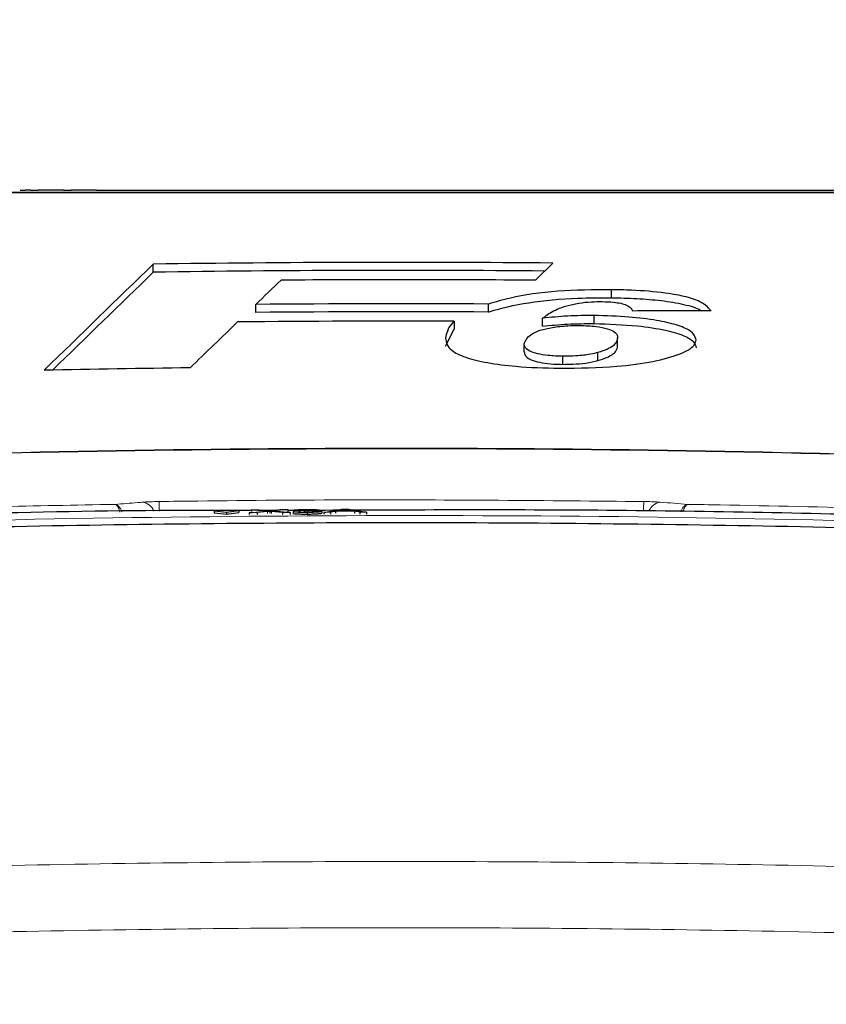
# Paper-space layout 'Blatt3' of a CAD drawing. Header units: millimetres. Extents: x 5 to 418, y 2 to 292.
# Tile 15 of 30: x 200 to 227, y 225 to 259. Entities that reach past the tile are written whole.
import ezdxf

# ---------------------------------------------------------------- set-up
doc = ezdxf.new("R2010")
doc.units = ezdxf.units.MM
doc.layers.add('SLD-0', color=7, linetype='Continuous')
doc.styles.add('SLDTEXTSTYLE0', font='TXT', dxfattribs={"width": 0.605})
doc.dimstyles.new('SLDDIMSTYLE4', dxfattribs={"dimtxt": 3.5, "dimasz": 3.302, "dimexe": 0, "dimexo": 0.0625, "dimgap": 0.875, "dimtad": 1, "dimlfac": 1.5, "dimrnd": 1e-09, "dimzin": 12, "dimdsep": 46, "dimtxsty": 'SLDTEXTSTYLE0', "dimsah": 1, "dimcen": 0.09, "dimadec": 0, "dimazin": 3, "dimtfac": 1, "dimtofl": 0, "dimtmove": 0, "dimatfit": 3, "dimfxl": 1, "dimfrac": 2, "dimtolj": 1, "dimtzin": 12, "dimarcsym": 0})

# ---------------------------------------------------------------- blocks, each defined once
blk = doc.blocks.new('_D_16')
at = {"layer": 'SLD-0', "color": 7}
for p, q in [((149.259, 135.56), (149.259, 267.42)), ((315.259, 135.56), (315.259, 267.42)), ((149.259, 266.42), (315.259, 266.42))]:
    blk.add_line(p, q, dxfattribs=at)
for points in [[(149.259, 266.42), (152.561, 265.912), (152.561, 266.928)], [(315.259, 266.42), (311.957, 266.928), (311.957, 265.912)]]:
    blk.add_solid(points, dxfattribs=at)
at = {"layer": 'SLD-0', "color": 7, "insert": (228.248, 270.931), "char_height": 3.5, "attachment_point": 1, "style": 'SLDTEXTSTYLE0'}
blk.add_mtext('249', dxfattribs=at)

psp = doc.layouts.new('Blatt3')

# ---------------------------------------------------------------- linework, layer by layer
at = {"color": 7, "linetype": 'Continuous', "lineweight": 25}
for p, q in [((199.8625, 252.8935), (200.0262, 252.8935)), ((200.2142, 252.8935), (200.0262, 252.8935)), ((200.2142, 252.8935), (200.4775, 252.8935)), ((200.6655, 252.8935), (200.4775, 252.8935)), ((201.3424, 252.8935), (201.1544, 252.8935)), ((201.3424, 252.8935), (201.592, 252.8935)), ((201.592, 252.8935), (201.6089, 252.8935)), ((201.797, 252.8935), (201.6089, 252.8935)), ((201.9048, 252.8935), (201.797, 252.8935)), ((202.2509, 252.8935), (201.9048, 252.8935)), ((202.4706, 252.8935), (202.2509, 252.8935)), ((202.4706, 252.8935), (220.592, 252.8935)), ((220.592, 252.8935), (221.2587, 252.8935)), ((221.2587, 252.8935), (233.2587, 252.8935)), ((204.4216, 250.0775), (204.4216, 250.3536)), ((217.5279, 249.801), (218.1155, 250.3916)), ((220.1271, 249.2014), (220.1271, 249.4775)), ((207.9338, 248.6973), (207.9338, 248.9734)), ((215.9089, 248.7107), (215.9089, 248.9868)), ((219.5321, 248.3151), (219.5321, 248.5912)), ((214.7403, 248.396), (214.7403, 248.12)), ((217.7653, 248.2215), (217.7653, 248.4976)), ((214.44, 247.5382), (214.7403, 248.12)), ((220.3374, 247.5546), (220.3374, 247.8307)), ((217.1323, 247.3412), (217.1323, 247.6173)), ((218.4644, 246.9175), (218.4644, 247.1936)), ((219.6623, 247.0474), (219.6623, 247.3234)), ((207.3497, 241.9015), (206.5029, 241.8974)), ((206.5029, 241.8974), (206.5033, 241.8309)), ((206.5029, 241.8974), (206.9266, 241.8507)), ((206.5033, 241.8309), (206.9269, 241.7842)), ((206.9266, 241.8507), (207.3497, 241.9015)), ((206.9266, 241.8507), (206.9269, 241.7842)), ((206.9269, 241.7842), (207.35, 241.835)), ((207.3497, 241.9015), (207.35, 241.835)), ((207.7125, 241.8302), (208.2789, 241.8878)), ((207.9763, 241.8315), (207.7125, 241.8302)), ((207.7125, 241.8302), (207.7128, 241.7637)), ((207.7906, 241.9325), (208.0511, 241.9338)), ((208.2789, 241.8878), (207.7906, 241.9325)), ((207.7906, 241.9325), (207.791, 241.866)), ((208.3389, 241.8683), (207.9763, 241.8315)), ((207.9763, 241.8315), (207.9767, 241.7657)), ((208.6324, 241.9097), (207.9931, 241.9097)), ((208.0511, 241.9338), (208.3188, 241.9093)), ((208.4111, 241.8757), (208.4114, 241.811)), ((208.8474, 241.8357), (208.4741, 241.8699)), ((208.4984, 241.9101), (208.7649, 241.9372)), ((209.0291, 241.9385), (208.5412, 241.8889)), ((208.5412, 241.8889), (209.1082, 241.837)), ((208.7649, 241.9372), (209.0291, 241.9385)), ((209.1082, 241.837), (208.8474, 241.8357)), ((208.8474, 241.8357), (208.8477, 241.7717)), ((209.0291, 241.9385), (209.0294, 241.8745)), ((209.5941, 241.9096), (209.0292, 241.9096)), ((209.1082, 241.837), (209.1085, 241.7733)), ((209.2168, 241.865), (209.4134, 241.8672)), ((209.2168, 241.865), (209.2171, 241.8014)), ((209.4328, 241.9131), (209.2362, 241.9134)), ((209.2362, 241.9134), (209.2365, 241.8652)), ((209.4328, 241.9131), (209.4331, 241.8495)), ((209.5884, 241.8877), (209.6086, 241.8996)), ((209.5884, 241.8877), (209.5887, 241.8243)), ((209.694, 241.8386), (209.6943, 241.7751)), ((209.7155, 241.8897), (209.7157, 241.8577)), ((210.1997, 241.873), (210.2, 241.8094)), ((210.2653, 241.8427), (210.8735, 241.9475)), ((210.4947, 241.8438), (210.2653, 241.8427)), ((210.2653, 241.8427), (210.2656, 241.779)), ((210.669, 241.876), (210.4947, 241.8438)), ((210.4947, 241.8438), (210.495, 241.7799)), ((211.3226, 241.8792), (210.669, 241.876)), ((210.669, 241.876), (210.6693, 241.8119)), ((210.8909, 241.917), (210.7341, 241.8881)), ((210.7341, 241.8881), (211.2575, 241.8906)), ((210.8735, 241.9475), (211.1174, 241.9487)), ((210.8909, 241.917), (210.891, 241.8888)), ((210.9955, 241.9364), (210.9958, 241.8893)), ((211.2575, 241.8906), (211.1084, 241.9167)), ((211.1174, 241.9487), (211.7267, 241.8498)), ((211.4973, 241.8487), (211.3226, 241.8792)), ((211.3226, 241.8792), (211.323, 241.8138)), ((211.7267, 241.8498), (211.4973, 241.8487)), ((211.4973, 241.8487), (211.4976, 241.7828)), ((211.7267, 241.8498), (211.727, 241.7833))]:
    psp.add_line(p, q, dxfattribs=at)
at = {"color": 7, "linetype": 'Continuous', "lineweight": 18}
for p, q in [((208.3389, 241.8683), (208.3392, 241.8035)), ((208.4741, 241.8699), (208.4744, 241.8053)), ((211.1084, 241.9167), (211.1085, 241.8899))]:
    psp.add_line(p, q, dxfattribs=at)
at = {"color": 7, "linetype": 'Continuous', "lineweight": 25}
for radius, start, end in [(597.5873, 89.5023721, 90.8153575), (597.3112, 89.5285622, 90.8157344), (596.9919, 89.5582727, 90.3960032), (596.1674, 89.7132603, 90.4797227), (595.8913, 89.7131275, 90.4799449), (595.572, 89.8253963, 90.5400746), (594.0147, 90.6986516, 91.1812514), (591.1958, 87.9778569, 92.0221431)]:
    psp.add_arc((212.9253, -347.1732), radius, start, end, dxfattribs=at)
at = {"color": 7, "linetype": 'Continuous', "lineweight": 18}
for centre, radius, start, end in [((212.9253, -347.1732), 591.2173, 87.9780764, 92.0219236), ((203.9761, 241.6883), 0.5079, 22.82149, 81.49025), ((-156.8551, 236.8044), 361.513, 0.805761, 0.857318), ((579.7371, 236.8483), 358.5439, 179.142601, 179.193969), ((221.8741, 241.6893), 0.5069, 98.47488, 156.81143)]:
    psp.add_arc(centre, radius, start, end, dxfattribs=at)
at = {"color": 7, "linetype": 'Continuous', "lineweight": 25}
for centre, major_axis, ratio, start_param, end_param in [((6750.6291, -347.1732), (6847.5678, 0), 0.297415, 2.8438126, 2.8456808), ((6747.6492, -347.1732), (6844.4467, 0), 0.297415, 2.8438145, 2.8455388), ((6412.4131, -347.1732), (6507.2259, 0), 0.3038865, 2.8349167, 2.8353575), ((222.55, -347.1732), (596.0002, 0), 0.9998696, 1.569131, 1.5736483), ((6862.1432, -347.1732), (6956.4722, 0), 0.293914, 2.8460316, 2.8468367)]:
    psp.add_ellipse(centre, major_axis=major_axis, ratio=ratio, start_param=start_param, end_param=end_param, dxfattribs=at)
for points, knots in [([(200.9396, 252.8935), (200.9082, 252.8935), (200.8453, 252.8935), (200.7601, 252.8935), (200.6702, 252.8935), (200.6675, 252.8935), (200.6655, 252.8935)], [0, 0, 0, 0, 0.1872728, 0.3743615, 0.56054, 1, 1, 1, 1]), ([(201.1544, 252.8935), (201.1541, 252.8935), (201.1536, 252.8935), (201.115, 252.8935), (201.0291, 252.8935), (200.9695, 252.8935), (200.9396, 252.8935)], [0, 0, 0, 0, 0.2816799, 0.5597852, 0.7795872, 1, 1, 1, 1]), ([(192.2481, 252.8268), (195.695, 252.8268), (202.603, 252.8268), (212.9854, 252.8268), (223.3443, 252.8268), (230.1785, 252.8268), (233.6026, 252.8268)], [0, 0, 0, 0, 0.2508222, 0.5026819, 0.7508343, 1, 1, 1, 1]), ([(220.1271, 249.4775), (219.5044, 249.4715), (218.2531, 249.4594), (216.8022, 249.2492), (216.1508, 249.0578), (215.9089, 248.9868)], [0, 0, 0, 0, 0.3837768, 0.7711572, 1, 1, 1, 1]), ([(215.9089, 248.7107), (215.9274, 248.7167), (216.3162, 248.8423), (217.2345, 249.058), (218.7533, 249.1993), (219.7408, 249.2008), (220.1271, 249.2014)], [0, 0, 0, 0, 0.0185648, 0.3888439, 0.7609073, 1, 1, 1, 1]), ([(223.5425, 248.7485), (223.4587, 248.8486), (223.3123, 249.0232), (222.7198, 249.237), (221.89, 249.3885), (220.984, 249.4598), (220.356, 249.4728), (220.1271, 249.4775)], [0, 0, 0, 0, 0.242898, 0.4237478, 0.6045665, 0.8558512, 1, 1, 1, 1]), ([(220.1271, 249.2014), (220.4177, 249.1945), (220.9972, 249.1807), (221.8611, 249.112), (222.6219, 248.981), (223.091, 248.8464), (223.1979, 248.7595), (223.2118, 248.7483)], [0, 0, 0, 0, 0.237619, 0.473903, 0.7180087, 0.9635523, 1, 1, 1, 1]), ([(217.7653, 248.4976), (217.8775, 248.5827), (218.0482, 248.7121), (218.4062, 248.8726), (218.6601, 248.9403), (218.7889, 248.9747)], [0, 0, 0, 0, 0.4861531, 0.7393125, 1, 1, 1, 1]), ([(218.7889, 248.9747), (218.8614, 248.9895), (219.0554, 249.0291), (219.4069, 249.0667), (219.6877, 249.0683), (219.8106, 249.069)], [0, 0, 0, 0, 0.25122198, 0.67217805, 1, 1, 1, 1]), ([(219.8106, 249.069), (219.9412, 249.0651), (220.1692, 249.0583), (220.4577, 249.0129), (220.6764, 248.9457), (220.7991, 248.8524), (220.833, 248.7825), (220.8502, 248.7469)], [0, 0, 0, 0, 0.2181803, 0.3806491, 0.5437188, 0.7674666, 1, 1, 1, 1]), ([(219.5321, 248.5912), (219.3792, 248.5914), (219.0729, 248.5919), (218.4674, 248.571), (218.0457, 248.5269), (217.7653, 248.4976)], [0, 0, 0, 0, 0.25056736, 0.50164579, 1, 1, 1, 1]), ([(223.0297, 247.7584), (222.9938, 247.8648), (222.932, 248.048), (222.3783, 248.2767), (221.6526, 248.4385), (220.6844, 248.5601), (219.936, 248.5803), (219.5321, 248.5912)], [0, 0, 0, 0, 0.2335403, 0.4017202, 0.5694332, 0.7676612, 1, 1, 1, 1]), ([(214.7403, 248.396), (214.7064, 248.3636), (214.509, 248.1745), (214.4713, 247.9775), (214.44, 247.8143)], [0, 0, 0, 0, 0.1717276, 1, 1, 1, 1]), ([(217.1323, 247.6173), (217.1782, 247.7246), (217.2493, 247.8908), (217.6387, 248.0842), (218.0912, 248.1902), (218.5753, 248.2466), (218.9072, 248.251), (219.0473, 248.2528)], [0, 0, 0, 0, 0.355806, 0.5506997, 0.7156312, 0.8799478, 1, 1, 1, 1]), ([(217.7653, 248.2215), (217.904, 248.2372), (218.1816, 248.2686), (218.7679, 248.3109), (219.2269, 248.3134), (219.5321, 248.3151)], [0, 0, 0, 0, 0.250567, 0.5016468, 1, 1, 1, 1]), ([(219.0473, 248.2528), (219.2375, 248.2451), (219.5902, 248.2306), (220.0008, 248.1436), (220.2642, 248.0244), (220.3313, 247.9155), (220.3362, 247.8471), (220.3374, 247.8307)], [0, 0, 0, 0, 0.24663718, 0.45763638, 0.65316186, 0.91726781, 1, 1, 1, 1]), ([(219.5321, 248.3151), (220.0371, 248.2993), (220.9122, 248.272), (221.9664, 248.106), (222.6521, 247.9075), (222.987, 247.6896), (223.0167, 247.5456), (223.0297, 247.4822)], [0, 0, 0, 0, 0.2894623, 0.5015356, 0.6800704, 0.8591323, 1, 1, 1, 1]), ([(220.3374, 247.8307), (220.315, 247.7394), (220.2812, 247.602), (220.0028, 247.4318), (219.7776, 247.3601), (219.6623, 247.3234)], [0, 0, 0, 0, 0.49208251, 0.74009912, 1, 1, 1, 1]), ([(214.44, 247.8143), (214.4662, 247.6735), (214.5091, 247.4426), (215.0832, 247.1518), (215.8623, 246.9621), (216.9728, 246.8203), (217.8395, 246.7964), (218.3462, 246.7824)], [0, 0, 0, 0, 0.2577792, 0.422516, 0.5870403, 0.7585544, 1, 1, 1, 1]), ([(218.4644, 247.1936), (218.2918, 247.1994), (217.976, 247.21), (217.5784, 247.2774), (217.2841, 247.3738), (217.1503, 247.494), (217.138, 247.5783), (217.1323, 247.6173)], [0, 0, 0, 0, 0.2189956, 0.4008855, 0.5829924, 0.8075343, 1, 1, 1, 1]), ([(218.3462, 246.7824), (219.0144, 246.7918), (220.1599, 246.8079), (221.5979, 247.0009), (222.4945, 247.257), (222.9721, 247.5234), (223.0138, 247.6936), (223.0297, 247.7584)], [0, 0, 0, 0, 0.2923013, 0.501145, 0.7100044, 0.88957, 1, 1, 1, 1]), ([(219.6623, 247.0474), (219.7715, 247.0819), (220.0667, 247.1752), (220.3017, 247.3532), (220.3264, 247.4925), (220.3374, 247.5546)], [0, 0, 0, 0, 0.2451775, 0.6633258, 1, 1, 1, 1]), ([(217.1323, 247.3412), (217.1463, 247.2752), (217.1681, 247.1724), (217.417, 247.0447), (217.741, 246.9692), (218.1075, 246.9261), (218.3562, 246.9201), (218.4644, 246.9175)], [0, 0, 0, 0, 0.3223428, 0.5021898, 0.6826516, 0.8619535, 1, 1, 1, 1]), ([(219.6623, 247.3234), (219.5822, 247.3036), (219.3687, 247.2508), (218.9538, 247.1985), (218.6146, 247.1951), (218.4644, 247.1936)], [0, 0, 0, 0, 0.250543, 0.6680458, 1, 1, 1, 1]), ([(218.4644, 246.9175), (218.5776, 246.9182), (218.8498, 246.92), (219.2834, 246.959), (219.5311, 247.0167), (219.6623, 247.0474)], [0, 0, 0, 0, 0.250996, 0.6033006, 1, 1, 1, 1]), ([(207.7907, 241.9097), (207.1689, 241.9105), (201.8647, 241.9173), (196.5624, 241.7549), (191.8816, 241.6115)], [0, 0, 0, 0, 0.1172367, 1, 1, 1, 1]), ([(208.3188, 241.9093), (208.336, 241.9076), (208.36, 241.9053), (208.3895, 241.9023), (208.3954, 241.9007), (208.3984, 241.8999)], [0, 0, 0, 0, 0.5612769, 0.7817626, 1, 1, 1, 1]), ([(208.4111, 241.8757), (208.3975, 241.8743), (208.3733, 241.8719), (208.3494, 241.8694), (208.3389, 241.8683)], [0, 0, 0, 0, 0.56000161, 1, 1, 1, 1]), ([(208.3984, 241.8999), (208.417, 241.9018), (208.4504, 241.9052), (208.4838, 241.9086), (208.4984, 241.9101)], [0, 0, 0, 0, 0.5599999, 1, 1, 1, 1]), ([(208.4741, 241.8699), (208.4623, 241.871), (208.4412, 241.8729), (208.4203, 241.8748), (208.4111, 241.8757)], [0, 0, 0, 0, 0.5599998, 1, 1, 1, 1]), ([(209.694, 241.8386), (209.6271, 241.8386), (209.4936, 241.8388), (209.3385, 241.8456), (209.2431, 241.8548), (209.2256, 241.8616), (209.2168, 241.865)], [0, 0, 0, 0, 0.2799105, 0.5592491, 0.7794763, 1, 1, 1, 1]), ([(209.6943, 241.7721), (209.6274, 241.7721), (209.4939, 241.7723), (209.3389, 241.7791), (209.2435, 241.7883), (209.2259, 241.7951), (209.2171, 241.7985)], [0, 0, 0, 0, 0.2799105, 0.5592491, 0.7794763, 1, 1, 1, 1]), ([(209.2362, 241.9134), (209.2513, 241.9174), (209.2815, 241.9255), (209.397, 241.9349), (209.5402, 241.9404), (209.6364, 241.9413), (209.6845, 241.9417)], [0, 0, 0, 0, 0.2802532, 0.5595228, 0.7795924, 1, 1, 1, 1]), ([(209.4134, 241.8672), (209.4235, 241.8647), (209.4436, 241.8595), (209.508, 241.8532), (209.6043, 241.8503), (209.6687, 241.8503), (209.701, 241.8504)], [0, 0, 0, 0, 0.2808811, 0.5600727, 0.7796532, 1, 1, 1, 1]), ([(209.6907, 241.93), (209.6546, 241.9296), (209.5823, 241.9288), (209.4975, 241.9243), (209.4507, 241.9187), (209.4388, 241.9149), (209.4328, 241.9131)], [0, 0, 0, 0, 0.2800014, 0.5591308, 0.7793201, 1, 1, 1, 1]), ([(209.7155, 241.8897), (209.6914, 241.8895), (209.6484, 241.889), (209.6067, 241.8881), (209.5884, 241.8877)], [0, 0, 0, 0, 0.5597721, 1, 1, 1, 1]), ([(209.6086, 241.8996), (209.6138, 241.8995), (209.6232, 241.8995), (209.6327, 241.8995), (209.6368, 241.8995)], [0, 0, 0, 0, 0.5600031, 1, 1, 1, 1]), ([(209.6368, 241.8995), (209.6757, 241.9), (209.7534, 241.9008), (209.8536, 241.9045), (209.9172, 241.9104), (209.9219, 241.9145), (209.9243, 241.9166)], [0, 0, 0, 0, 0.2806803, 0.5609514, 0.7800568, 1, 1, 1, 1]), ([(209.6845, 241.9417), (209.7454, 241.9416), (209.867, 241.9414), (210.0147, 241.9358), (210.104, 241.9274), (210.1152, 241.9211), (210.1208, 241.918)], [0, 0, 0, 0, 0.2801842, 0.55985531, 0.77999994, 1, 1, 1, 1]), ([(209.9243, 241.9166), (209.9204, 241.9188), (209.9128, 241.9232), (209.848, 241.9278), (209.7699, 241.93), (209.7172, 241.93), (209.6907, 241.93)], [0, 0, 0, 0, 0.27946, 0.5589523, 0.7792553, 1, 1, 1, 1]), ([(210.1997, 241.873), (210.1908, 241.8681), (210.1729, 241.8583), (210.0334, 241.8471), (209.8661, 241.8402), (209.7514, 241.8391), (209.694, 241.8386)], [0, 0, 0, 0, 0.2794007, 0.5590642, 0.7793783, 1, 1, 1, 1]), ([(210.2, 241.8065), (210.1911, 241.8016), (210.1732, 241.7918), (210.0337, 241.7805), (209.8665, 241.7737), (209.7517, 241.7726), (209.6943, 241.7721)], [0, 0, 0, 0, 0.2794007, 0.5590642, 0.7793783, 1, 1, 1, 1]), ([(209.701, 241.8504), (209.7464, 241.8509), (209.837, 241.8519), (209.9381, 241.8579), (209.9951, 241.865), (210.0004, 241.8698), (210.0031, 241.8721)], [0, 0, 0, 0, 0.2798831, 0.5589932, 0.779319, 1, 1, 1, 1]), ([(210.0031, 241.8721), (209.9987, 241.875), (209.99, 241.8806), (209.9126, 241.8866), (209.8157, 241.8897), (209.7489, 241.8897), (209.7155, 241.8897)], [0, 0, 0, 0, 0.2797467, 0.5591709, 0.7794436, 1, 1, 1, 1]), ([(210.1208, 241.918), (210.1174, 241.9155), (210.1104, 241.9106), (210.0439, 241.9025), (209.9618, 241.8989), (209.9118, 241.8967)], [0, 0, 0, 0, 0.2804963, 0.5610033, 1, 1, 1, 1]), ([(209.9118, 241.8967), (209.958, 241.8959), (210.0505, 241.8944), (210.145, 241.888), (210.1934, 241.8806), (210.1976, 241.8755), (210.1997, 241.873)], [0, 0, 0, 0, 0.2798072, 0.5591854, 0.7794082, 1, 1, 1, 1]), ([(233.969, 241.6115), (233.7469, 241.6185), (232.6364, 241.6536), (227.9715, 241.7867), (220.1967, 241.9506), (213.3096, 241.923), (209.9782, 241.9096)], [0, 0, 0, 0, 0.0277845, 0.138923, 0.5834903, 1, 1, 1, 1]), ([(210.9955, 241.9364), (210.9809, 241.9327), (210.9549, 241.926), (210.9104, 241.9198), (210.8909, 241.917)], [0, 0, 0, 0, 0.5599146, 1, 1, 1, 1]), ([(211.1084, 241.9167), (211.0872, 241.9204), (211.0495, 241.9269), (211.012, 241.9335), (210.9955, 241.9364)], [0, 0, 0, 0, 0.5600021, 1, 1, 1, 1]), ([(252.1134, 240.3344), (248.1728, 240.5454), (239.6753, 241.0004), (226.607, 241.3865), (212.9198, 241.5307), (199.2353, 241.3852), (186.1725, 240.9985), (177.6778, 240.5439), (173.7373, 240.333)], [0, 0, 0, 0, 0.1509637, 0.3255339, 0.5001042, 0.674574, 0.8490439, 1, 1, 1, 1])]:
    psp.add_open_spline(points, degree=3, knots=knots, dxfattribs=at)
at = {"color": 7, "linetype": 'Continuous', "lineweight": 18}
for points, knots in [([(233.6248, 252.8037), (230.2041, 252.8038), (223.3629, 252.8041), (215.3164, 252.8041), (208.3934, 252.8041), (202.5908, 252.804), (196.8137, 252.8039), (193.3668, 252.8038), (192.2259, 252.8037)], [0, 0, 0, 0, 0.2486467, 0.497289, 0.5811431, 0.7490357, 0.9169292, 1, 1, 1, 1]), ([(192.3664, 241.8394), (192.8106, 241.8546), (195.0316, 241.9306), (198.6115, 242.0324), (201.7478, 242.0911), (203.1066, 242.1166)], [0, 0, 0, 0, 0.1241023, 0.6205161, 1, 1, 1, 1]), ([(203.1066, 242.1166), (203.3681, 242.1372), (203.683, 242.162), (203.998, 242.1865), (204.0513, 242.1906)], [0, 0, 0, 0, 0.8306218, 1, 1, 1, 1]), ([(203.2753, 241.8535), (203.2686, 241.8803), (203.2441, 241.9774), (203.1925, 242.0596), (203.145, 242.1028), (203.1202, 242.1134), (203.1108, 242.1159), (203.1071, 242.1165), (203.1066, 242.1166)], [0, 0, 0, 0, 0.1649557, 0.5964045, 0.8482373, 0.9407179, 0.9918619, 1, 1, 1, 1]), ([(203.3459, 241.855), (203.3362, 241.8822), (203.3019, 241.9794), (203.2286, 242.0611), (203.1612, 242.1035), (203.126, 242.1137), (203.1126, 242.116), (203.1073, 242.1165), (203.1066, 242.1166)], [0, 0, 0, 0, 0.1675815, 0.5976741, 0.8487101, 0.9409035, 0.9918856, 1, 1, 1, 1]), ([(204.0513, 242.1906), (204.121, 242.1952), (204.2605, 242.2044), (204.4687, 242.2111), (204.5878, 242.213), (204.6174, 242.2135)], [0, 0, 0, 0, 0.4289712, 0.8581067, 1, 1, 1, 1]), ([(204.6174, 242.2135), (205.0618, 242.2194), (207.2838, 242.2491), (212.8226, 242.2926), (217.9168, 242.2447), (221.2333, 242.2135)], [0, 0, 0, 0, 0.08024224, 0.40121429, 1, 1, 1, 1]), ([(221.2333, 242.2135), (221.323, 242.2117), (221.5024, 242.208), (221.6903, 242.1986), (221.7775, 242.1922), (221.7994, 242.1906)], [0, 0, 0, 0, 0.4282329, 0.8563378, 1, 1, 1, 1]), ([(221.7994, 242.1906), (222.1131, 242.1662), (222.428, 242.1416), (222.7429, 242.1167), (222.7441, 242.1166)], [0, 0, 0, 0, 0.996046, 1, 1, 1, 1]), ([(222.7441, 242.1166), (222.7434, 242.1165), (222.7412, 242.1163), (222.7356, 242.1155), (222.7218, 242.113), (222.6853, 242.1019), (222.6161, 242.0552), (222.5451, 241.9733), (222.5139, 241.8825), (222.5068, 241.8617)], [0, 0, 0, 0, 0.0082191, 0.0251455, 0.064063, 0.1641432, 0.4399743, 0.8722555, 1, 1, 1, 1]), ([(222.7441, 242.1166), (222.7436, 242.1165), (222.7421, 242.1163), (222.7381, 242.1154), (222.7285, 242.1127), (222.7028, 242.1012), (222.654, 242.0535), (222.6039, 241.9712), (222.5818, 241.8807), (222.5768, 241.8604)], [0, 0, 0, 0, 0.0082457, 0.025233, 0.0642844, 0.1647081, 0.4415059, 0.8752911, 1, 1, 1, 1]), ([(222.7441, 242.1166), (223.1148, 242.1102), (225.263, 242.073), (228.8434, 241.9916), (232.0523, 241.8864), (233.4843, 241.8394)], [0, 0, 0, 0, 0.1035199, 0.5999338, 1, 1, 1, 1]), ([(174.3729, 240.5909), (175.2603, 240.6421), (179.6975, 240.8983), (191.246, 241.4357), (209.0317, 241.8244), (230.3077, 241.6426), (244.4466, 240.9402), (251.4778, 240.5909)], [0, 0, 0, 0, 0.03456624, 0.17283554, 0.44954959, 0.72626364, 1, 1, 1, 1]), ([(153.7394, 227.2349), (161.592, 227.8577), (174.005, 228.8423), (191.0173, 229.5522), (204.7372, 229.8675), (218.461, 229.8939), (232.1824, 229.6398), (245.8958, 229.1024), (255.0289, 228.5553), (259.592, 228.2344), (259.592, 228.2344)], [0, 0, 0, 0, 0.2229873, 0.3524885, 0.4819898, 0.611491, 0.7409922, 0.870496, 0.9999996, 1, 1, 1, 1]), ([(259.4301, 225.9686), (254.8809, 226.2612), (245.7825, 226.8464), (232.1156, 227.3659), (218.442, 227.6234), (204.7655, 227.596), (191.0932, 227.282), (174.1399, 226.5744), (161.77, 225.5933), (153.9447, 224.9726)], [0, 0, 0, 0, 0.1295027, 0.2590054, 0.3885077, 0.51801, 0.6475123, 0.7770145, 1, 1, 1, 1])]:
    psp.add_open_spline(points, degree=3, knots=knots, dxfattribs=at)

# ---------------------------------------------------------------- dimensions: what is measured, and where the dimension line sits
at = {"layer": 'SLD-0', "color": 7}
dim = psp.add_linear_dim(base=(315.2587, 266.4195), p1=(149.2587, 135.5602), p2=(315.2587, 135.5602), dimstyle='SLDDIMSTYLE4', dxfattribs=at)
dim.commit()
dim.dimension.update_dxf_attribs({"geometry": '_D_16', "text_midpoint": (232.2587, 266.4195), "dimtype": 160})

doc.saveas('drawing.dxf')
